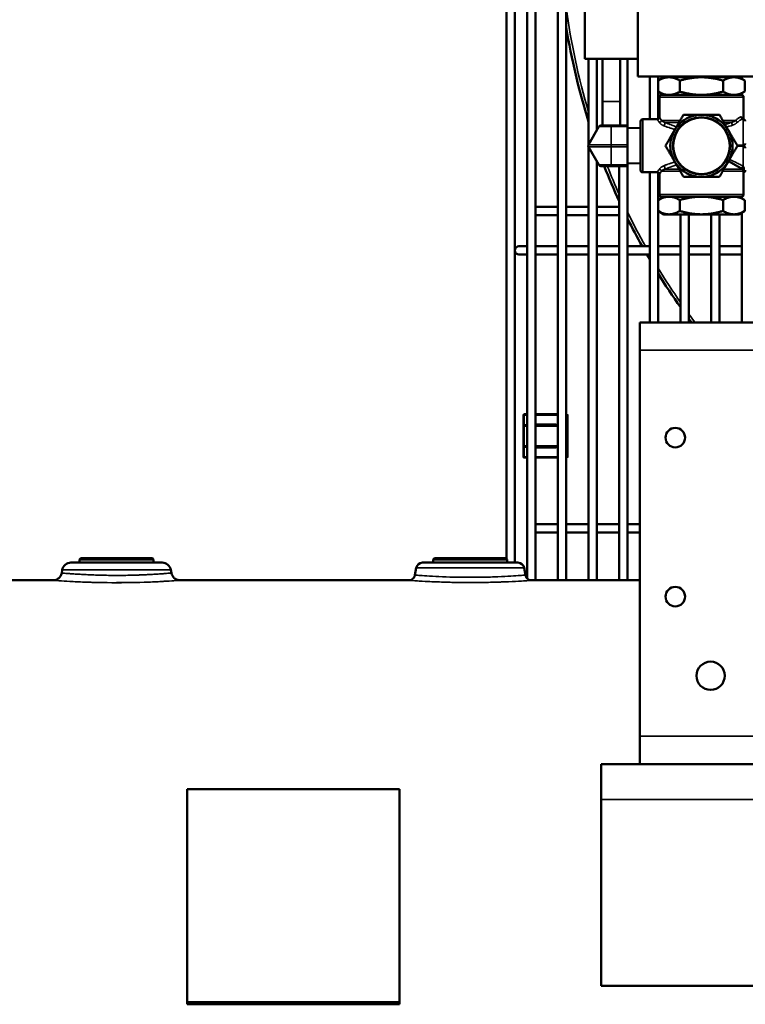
# Model space of a CAD drawing. Header units: inches. Extents: x 1 to 237, y 4 to 150.
# Tile 50 of 209: x 56 to 66, y 100 to 113. Entities that reach past the tile are written whole.
import ezdxf

# ---------------------------------------------------------------- set-up
doc = ezdxf.new("R2010")
doc.units = ezdxf.units.IN
doc.header["$LTSCALE"] = 7
doc.header["$MEASUREMENT"] = 0
doc.layers.add('Visible (ANSI)', color=7, linetype='Continuous', lineweight=50)
doc.layers.add('Visible Narrow (ANSI)', color=7, linetype='Continuous', lineweight=35)

msp = doc.modelspace()

# ---------------------------------------------------------------- linework, layer by layer
at = {"layer": 'Visible (ANSI)'}
for p, q in [((63.223, 125.036), (63.223, 105.529)), ((63.341, 125.036), (63.341, 105.505)), ((62.928, 124.977), (62.928, 105.81)), ((63.046, 124.977), (63.046, 105.755)), ((63.656, 124.923), (63.656, 105.505)), ((63.774, 124.859), (63.774, 105.505)), ((64.785, 112.634), (64.785, 114.134)), ((64.035, 113.884), (64.035, 112.884)), ((64.785, 112.884), (64.035, 112.884)), ((64.089, 112.884), (64.089, 111.672)), ((64.208, 112.884), (64.208, 111.876)), ((64.285, 112.884), (64.285, 112.279)), ((64.535, 112.884), (64.535, 112.279)), ((64.641, 112.884), (64.641, 111.907)), ((64.785, 112.634), (66.703, 112.634)), ((64.956, 112.634), (64.956, 112.029)), ((65.155, 112.624), (65.073, 112.577)), ((65.074, 112.634), (65.074, 112.577)), ((65.226, 112.624), (65.155, 112.624)), ((65.685, 112.624), (65.226, 112.624)), ((65.389, 112.634), (65.389, 112.624)), ((65.507, 112.634), (65.507, 112.624)), ((66.144, 112.624), (65.685, 112.624)), ((65.822, 112.634), (65.822, 112.624)), ((65.94, 112.634), (65.94, 112.624)), ((66.215, 112.624), (66.144, 112.624)), ((66.215, 112.624), (66.297, 112.577)), ((66.255, 112.634), (66.255, 112.602)), ((65.073, 112.422), (65.073, 112.577)), ((65.379, 112.422), (65.379, 112.577)), ((65.991, 112.422), (65.991, 112.577)), ((66.297, 112.422), (66.297, 112.577)), ((65.155, 112.374), (65.073, 112.422)), ((65.074, 112.422), (65.074, 112.033)), ((65.09, 112.344), (65.09, 112.059)), ((66.25, 112.374), (65.12, 112.374)), ((66.215, 112.374), (66.297, 112.422)), ((66.255, 112.397), (66.255, 112.374)), ((66.28, 112.344), (66.28, 112.032)), ((64.285, 112.279), (64.285, 111.941)), ((64.535, 111.941), (64.535, 112.279)), ((65.06, 112.029), (64.855, 112.029)), ((66.266, 112.033), (66.266, 112.033)), ((66.27, 112.032), (66.27, 112.032)), ((66.275, 112.032), (66.27, 112.032)), ((64.236, 111.926), (64.088, 111.669)), ((64.262, 111.941), (64.41, 111.941)), ((64.64, 111.941), (64.41, 111.941)), ((64.64, 111.941), (64.64, 111.926)), ((64.64, 111.669), (64.64, 111.926)), ((64.825, 111.903), (64.64, 111.907)), ((64.825, 111.999), (64.825, 111.309)), ((65.228, 111.91), (65.228, 111.91)), ((65.309, 111.883), (65.309, 111.883)), ((64.088, 111.639), (64.236, 111.383)), ((64.089, 111.637), (64.089, 105.505)), ((64.64, 111.669), (64.64, 111.639)), ((64.64, 111.383), (64.64, 111.639)), ((66.275, 111.657), (66.192, 111.657)), ((66.275, 111.652), (66.192, 111.652)), ((66.255, 111.657), (66.255, 111.652)), ((64.208, 111.432), (64.208, 105.505)), ((64.262, 111.368), (64.41, 111.368)), ((64.64, 111.368), (64.41, 111.368)), ((64.523, 111.368), (64.523, 105.505)), ((64.825, 111.406), (64.64, 111.402)), ((64.64, 111.383), (64.64, 111.368)), ((64.641, 111.402), (64.641, 105.505)), ((65.228, 111.399), (65.228, 111.399)), ((65.309, 111.426), (65.309, 111.426)), ((66.075, 111.433), (66.265, 111.323)), ((66.245, 111.382), (66.245, 111.382)), ((65.06, 111.279), (64.855, 111.279)), ((64.956, 111.279), (64.956, 109.154)), ((65.074, 111.276), (65.074, 110.887)), ((65.09, 111.249), (65.09, 110.964)), ((66.28, 111.297), (66.28, 110.964)), ((65.155, 110.934), (65.073, 110.887)), ((66.25, 110.934), (65.12, 110.934)), ((66.215, 110.934), (66.297, 110.887)), ((66.255, 110.935), (66.255, 110.912)), ((63.341, 110.789), (63.656, 110.789)), ((63.774, 110.789), (64.089, 110.789)), ((64.208, 110.789), (64.523, 110.789)), ((65.073, 110.887), (65.073, 110.732)), ((65.379, 110.887), (65.379, 110.732)), ((65.991, 110.887), (65.991, 110.732)), ((66.297, 110.887), (66.297, 110.732)), ((63.341, 110.671), (63.656, 110.671)), ((63.774, 110.671), (64.089, 110.671)), ((64.208, 110.671), (64.523, 110.671)), ((65.155, 110.684), (65.073, 110.732)), ((65.074, 110.732), (65.074, 109.154)), ((65.155, 110.684), (65.226, 110.684)), ((65.685, 110.684), (65.226, 110.684)), ((65.389, 110.684), (65.389, 109.154)), ((65.507, 110.684), (65.507, 109.154)), ((66.144, 110.684), (65.685, 110.684)), ((65.822, 110.684), (65.822, 109.154)), ((65.94, 110.684), (65.94, 109.154)), ((66.144, 110.684), (66.215, 110.684)), ((66.215, 110.684), (66.297, 110.732)), ((66.255, 110.707), (66.255, 109.154)), ((63.223, 110.232), (63.105, 110.232)), ((63.341, 110.232), (63.656, 110.232)), ((63.774, 110.232), (64.089, 110.232)), ((64.208, 110.232), (64.523, 110.232)), ((64.641, 110.232), (64.956, 110.232)), ((65.074, 110.232), (65.389, 110.232)), ((65.507, 110.232), (65.822, 110.232)), ((65.94, 110.232), (66.255, 110.232)), ((63.105, 110.114), (63.223, 110.114)), ((63.341, 110.114), (63.656, 110.114)), ((63.774, 110.114), (64.089, 110.114)), ((64.208, 110.114), (64.523, 110.114)), ((64.641, 110.114), (64.956, 110.114)), ((65.074, 110.114), (65.389, 110.114)), ((65.507, 110.114), (65.822, 110.114)), ((65.94, 110.114), (66.255, 110.114)), ((64.815, 109.154), (64.815, 108.761)), ((64.815, 109.154), (81.315, 109.154)), ((64.815, 103.298), (64.815, 108.761)), ((63.223, 107.854), (63.18, 107.854)), ((63.656, 107.854), (63.341, 107.854)), ((63.78, 107.854), (63.774, 107.854)), ((63.168, 107.841), (63.168, 107.688)), ((63.793, 107.688), (63.793, 107.841)), ((63.168, 107.688), (63.168, 107.407)), ((63.223, 107.701), (63.18, 107.701)), ((63.656, 107.701), (63.341, 107.701)), ((63.78, 107.701), (63.774, 107.701)), ((63.793, 107.407), (63.793, 107.688)), ((63.168, 107.407), (63.168, 107.254)), ((63.18, 107.395), (63.223, 107.395)), ((63.341, 107.395), (63.656, 107.395)), ((63.774, 107.395), (63.78, 107.395)), ((63.793, 107.254), (63.793, 107.407)), ((63.18, 107.242), (63.223, 107.242)), ((63.341, 107.242), (63.656, 107.242)), ((63.774, 107.242), (63.78, 107.242)), ((63.341, 106.301), (63.656, 106.301)), ((63.341, 106.183), (63.656, 106.183)), ((63.774, 106.301), (64.089, 106.301)), ((63.774, 106.183), (64.089, 106.183)), ((64.208, 106.301), (64.523, 106.301)), ((64.208, 106.183), (64.523, 106.183)), ((64.641, 106.301), (64.815, 106.301)), ((64.641, 106.183), (64.815, 106.183)), ((56.91, 105.818), (56.891, 105.798)), ((57.939, 105.798), (56.891, 105.798)), ((56.893, 105.755), (56.891, 105.798)), ((56.91, 105.818), (57.921, 105.818)), ((57.921, 105.818), (57.939, 105.798)), ((57.938, 105.755), (57.939, 105.798)), ((61.91, 105.818), (61.891, 105.798)), ((62.939, 105.798), (61.891, 105.798)), ((61.893, 105.755), (61.891, 105.798)), ((61.91, 105.818), (62.921, 105.818)), ((62.921, 105.818), (62.939, 105.798)), ((62.938, 105.755), (62.939, 105.798)), ((56.647, 105.652), (56.639, 105.608)), ((56.77, 105.755), (58.06, 105.755)), ((58.183, 105.652), (58.191, 105.608)), ((61.652, 105.681), (61.634, 105.579)), ((61.741, 105.755), (63.09, 105.755)), ((63.178, 105.681), (63.196, 105.579)), ((55.2, 105.505), (56.516, 105.505)), ((57.134, 105.579), (57.134, 105.579)), ((57.415, 105.575), (57.415, 105.575)), ((58.314, 105.505), (61.545, 105.505)), ((62.134, 105.552), (62.134, 105.552)), ((63.285, 105.505), (64.815, 105.505)), ((64.815, 103.298), (64.815, 102.904)), ((64.265, 102.904), (64.815, 102.904)), ((64.265, 102.904), (64.265, 102.404)), ((81.315, 102.904), (64.815, 102.904)), ((58.415, 102.55), (61.415, 102.55)), ((58.415, 102.55), (58.415, 99.535)), ((61.415, 99.535), (61.415, 102.55)), ((64.265, 99.768), (64.265, 102.404)), ((81.315, 99.768), (64.265, 99.768)), ((58.415, 99.535), (61.415, 99.535)), ((58.415, 99.505), (58.415, 99.535)), ((61.415, 99.505), (58.415, 99.505)), ((61.415, 99.535), (61.415, 99.505))]:
    msp.add_line(p, q, dxfattribs=at)
for centre, radius in [((65.685, 111.654), 0.44), ((65.685, 111.654), 0.4), ((65.315, 107.524), 0.138), ((65.315, 105.274), 0.138), ((65.815, 104.154), 0.2)]:
    msp.add_circle(centre, radius, dxfattribs=at)
for centre, radius, start, end in [((73.105, 114.823), 9.449, 189.0687, 197.4141), ((65.12, 112.344), 0.03, 89.9999, 180), ((66.25, 112.344), 0.03, 0, 90.0001), ((64.855, 111.999), 0.03, 90, 180.0001), ((66.275, 112.002), 0.03, 359.9998, 90), ((64.262, 111.911), 0.03, 90, 150), ((64.114, 111.654), 0.03, 150, 210), ((66.275, 111.687), 0.03, 270, 0.0002), ((66.275, 111.622), 0.03, 359.9998, 90), ((64.262, 111.398), 0.03, 210, 270), ((73.105, 114.823), 9.449, 201.4511, 204.724), ((66.09, 111.459), 0.03, 223.3983, 240), ((64.855, 111.309), 0.03, 179.9999, 270), ((66.25, 111.297), 0.03, 0, 60), ((66.275, 111.307), 0.03, 279.5941, 0.0002), ((65.12, 110.964), 0.03, 180, 270), ((66.25, 110.964), 0.03, 270, 0), ((73.105, 114.823), 9.449, 206.3843, 209.0719), ((63.105, 110.173), 0.0591, 90, 270), ((73.105, 114.823), 9.449, 209.8946, 210.4015), ((73.105, 114.823), 9.449, 211.7883, 215.2475), ((73.105, 114.823), 9.449, 216.4701, 216.8677), ((63.18, 107.841), 0.0125, 90, 180), ((63.78, 107.841), 0.0125, 0, 90), ((63.18, 107.688), 0.0125, 90, 180), ((63.78, 107.688), 0.0125, 0, 90), ((63.18, 107.407), 0.0125, 180, 270), ((63.78, 107.407), 0.0125, 270, 0), ((63.18, 107.254), 0.0125, 180, 270), ((63.78, 107.254), 0.0125, 270, 0), ((56.77, 105.63), 0.125, 90, 170), ((58.06, 105.63), 0.125, 10, 90), ((61.741, 105.665), 0.09, 90, 170), ((63.09, 105.665), 0.09, 10, 90)]:
    msp.add_arc(centre, radius, start, end, dxfattribs=at)
msp.add_ellipse((66.275, 112.062), major_axis=(-0.0054, -0.0295), ratio=0.942309, start_param=0.0001, end_param=0.000358, dxfattribs=at)
for points, weights in [([(65.073, 112.577), (65.155, 112.624), (65.226, 112.624)], [1.36709262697, 1.47283760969, 1.47283760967]), ([(65.226, 112.624), (65.297, 112.624), (65.379, 112.577)], [1.47283760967, 1.47283760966, 1.36709262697]), ([(65.379, 112.577), (65.543, 112.624), (65.685, 112.624)], [1.36709625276, 1.47284151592, 1.47284151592]), ([(65.685, 112.624), (65.827, 112.624), (65.991, 112.577)], [1.47284151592, 1.47284151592, 1.36709625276]), ([(65.991, 112.577), (66.073, 112.624), (66.144, 112.624)], [1.36708896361, 1.47283366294, 1.47283366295]), ([(66.144, 112.624), (66.215, 112.624), (66.297, 112.577)], [1.47283366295, 1.47283366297, 1.36708896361]), ([(65.073, 112.422), (65.155, 112.374), (65.226, 112.374)], [1.36708896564, 1.47282784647, 1.47283366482]), ([(65.226, 112.374), (65.297, 112.374), (65.379, 112.422)], [1.47283366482, 1.47283948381, 1.36708896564]), ([(65.379, 112.422), (65.543, 112.374), (65.685, 112.374)], [1.36708896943, 1.47282209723, 1.47283366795]), ([(65.685, 112.374), (65.827, 112.374), (65.991, 112.422)], [1.47283366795, 1.47284524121, 1.36708896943]), ([(65.991, 112.422), (66.073, 112.374), (66.144, 112.374)], [1.36708896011, 1.47283366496, 1.47283365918]), ([(66.144, 112.374), (66.215, 112.374), (66.297, 112.422)], [1.47283365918, 1.4728336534, 1.36708896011]), ([(65.431, 112.094), (65.363, 111.977), (65.304, 111.874)], [1.45686696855, 1.56955602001, 1.56955602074]), ([(65.685, 112.094), (65.567, 112.094), (65.431, 112.094)], [1.56955602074, 1.56955602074, 1.45686696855]), ([(65.939, 112.094), (65.803, 112.094), (65.685, 112.094)], [1.45686696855, 1.56955602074, 1.56955602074]), ([(66.066, 111.874), (66.007, 111.977), (65.939, 112.094)], [1.56955602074, 1.56955602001, 1.45686696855]), ([(65.304, 111.874), (65.245, 111.772), (65.177, 111.654)], [1.56954963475, 1.56954963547, 1.45686104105]), ([(66.193, 111.654), (66.125, 111.772), (66.066, 111.874)], [1.45686696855, 1.56955602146, 1.56955602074]), ([(65.177, 111.654), (65.245, 111.537), (65.304, 111.434)], [1.45686104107, 1.5695496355, 1.56954963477]), ([(66.066, 111.434), (66.125, 111.537), (66.193, 111.654)], [1.56955602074, 1.56955602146, 1.45686696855]), ([(65.304, 111.434), (65.363, 111.332), (65.431, 111.214)], [1.56955602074, 1.56955602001, 1.45686696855]), ([(65.939, 111.214), (66.007, 111.332), (66.066, 111.434)], [1.45686696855, 1.56955602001, 1.56955602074]), ([(65.431, 111.214), (65.567, 111.214), (65.685, 111.214)], [1.45686696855, 1.56955602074, 1.56955602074]), ([(65.685, 111.214), (65.803, 111.214), (65.939, 111.214)], [1.56955602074, 1.56955602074, 1.45686696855]), ([(65.073, 110.887), (65.155, 110.934), (65.226, 110.934)], [1.36708895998, 1.47282790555, 1.47283365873]), ([(65.226, 110.934), (65.297, 110.934), (65.379, 110.887)], [1.47283365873, 1.47283941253, 1.36708895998]), ([(65.379, 110.887), (65.543, 110.934), (65.685, 110.934)], [1.36708895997, 1.4728222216, 1.47283365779]), ([(65.685, 110.934), (65.827, 110.934), (65.991, 110.887)], [1.47283365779, 1.47284509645, 1.36708895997]), ([(65.991, 110.887), (66.073, 110.934), (66.144, 110.934)], [1.36708895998, 1.47283388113, 1.47283365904]), ([(66.144, 110.934), (66.215, 110.934), (66.297, 110.887)], [1.47283365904, 1.47283343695, 1.36708895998]), ([(65.073, 110.732), (65.155, 110.684), (65.226, 110.684)], [1.36709488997, 1.4728400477, 1.47284004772]), ([(65.226, 110.684), (65.297, 110.684), (65.379, 110.732)], [1.47284004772, 1.47284004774, 1.36709488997]), ([(65.379, 110.732), (65.543, 110.684), (65.685, 110.684)], [1.36709489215, 1.47284005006, 1.47284005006]), ([(65.685, 110.684), (65.827, 110.684), (65.991, 110.732)], [1.47284005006, 1.47284005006, 1.36709489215]), ([(65.991, 110.732), (66.073, 110.684), (66.144, 110.684)], [1.36709490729, 1.4728400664, 1.47284006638]), ([(66.144, 110.684), (66.215, 110.684), (66.297, 110.732)], [1.47283380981, 1.4728338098, 1.36708909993])]:
    msp.add_rational_spline(points, weights, degree=2, dxfattribs=at)
for points, knots in [([(65.06, 112.029), (65.063, 112.029), (65.067, 112.03), (65.073, 112.032), (65.076, 112.034), (65.081, 112.037), (65.083, 112.04), (65.087, 112.045), (65.088, 112.048), (65.09, 112.054), (65.09, 112.057), (65.09, 112.059)], [0, 0, 0, 0, 0.0246427, 0.0246427, 0.0489097, 0.0489097, 0.0731905, 0.0731905, 0.0974711, 0.0974711, 0.1192006, 0.1192006, 0.1192006, 0.1192006]), ([(66.265, 112.034), (66.265, 112.034), (66.266, 112.033), (66.268, 112.032), (66.269, 112.032), (66.27, 112.032)], [0.21227627, 0.21227627, 0.21227627, 0.21227627, 0.27931308, 0.27931308, 0.30651133, 0.30651133, 0.30651133, 0.30651133]), ([(65.09, 111.249), (65.09, 111.253), (65.09, 111.256), (65.088, 111.262), (65.086, 111.265), (65.082, 111.27), (65.08, 111.272), (65.075, 111.276), (65.072, 111.277), (65.066, 111.279), (65.063, 111.279), (65.06, 111.279)], [0, 0, 0, 0, 0.0246432, 0.0246432, 0.0489105, 0.0489105, 0.0731916, 0.0731916, 0.0974721, 0.0974721, 0.1192005, 0.1192005, 0.1192005, 0.1192005]), ([(66.274, 111.302), (66.274, 111.305), (66.274, 111.308), (66.273, 111.313), (66.272, 111.315), (66.27, 111.318), (66.27, 111.319), (66.267, 111.321), (66.266, 111.322), (66.264, 111.323)], [0, 0, 0, 0, 0.0657816, 0.0657816, 0.1103853, 0.1103853, 0.133531, 0.133531, 0.1575802, 0.1575802, 0.1575802, 0.1575802]), ([(56.516, 105.505), (56.526, 105.505), (56.535, 105.506), (56.557, 105.511), (56.569, 105.516), (56.592, 105.53), (56.602, 105.539), (56.62, 105.559), (56.627, 105.57), (56.635, 105.591), (56.638, 105.6), (56.639, 105.608)], [0, 0, 0, 0, 0.0735318, 0.0735318, 0.1696654, 0.1696654, 0.2736397, 0.2736397, 0.3734114, 0.3734114, 0.4416897, 0.4416897, 0.4416897, 0.4416897]), ([(58.191, 105.608), (58.193, 105.595), (58.198, 105.583), (58.21, 105.559), (58.218, 105.548), (58.238, 105.53), (58.249, 105.523), (58.273, 105.511), (58.286, 105.508), (58.304, 105.505), (58.309, 105.505), (58.314, 105.505)], [0, 0, 0, 0, 0.099936, 0.099936, 0.201279, 0.201279, 0.3012572, 0.3012572, 0.4030394, 0.4030394, 0.4406736, 0.4406736, 0.4406736, 0.4406736]), ([(61.545, 105.505), (61.547, 105.505), (61.549, 105.505), (61.554, 105.505), (61.557, 105.506), (61.568, 105.508), (61.576, 105.51), (61.593, 105.518), (61.601, 105.524), (61.615, 105.537), (61.621, 105.545), (61.629, 105.562), (61.633, 105.57), (61.634, 105.579)], [0, 0, 0, 0, 0.0131372, 0.0131372, 0.0375444, 0.0375444, 0.1010575, 0.1010575, 0.1753433, 0.1753433, 0.2485756, 0.2485756, 0.318087, 0.318087, 0.318087, 0.318087]), ([(63.196, 105.579), (63.198, 105.57), (63.201, 105.561), (63.21, 105.544), (63.216, 105.536), (63.23, 105.523), (63.238, 105.518), (63.255, 105.51), (63.264, 105.507), (63.277, 105.505), (63.281, 105.505), (63.284, 105.505)], [0.0000202, 0.0000202, 0.0000202, 0.0000202, 0.0719575, 0.0719575, 0.1449149, 0.1449149, 0.2168926, 0.2168926, 0.2901669, 0.2901669, 0.3172003, 0.3172003, 0.3172003, 0.3172003])]:
    msp.add_open_spline(points, degree=3, knots=knots, dxfattribs=at)
for points in [[(66.27, 112.032), (66.27, 112.032), (66.27, 112.032), (66.27, 112.032)], [(56.516, 105.505), (56.516, 105.505), (56.516, 105.505), (56.516, 105.505)], [(56.639, 105.608), (56.639, 105.608), (56.639, 105.608), (56.639, 105.608)], [(58.314, 105.505), (58.314, 105.505), (58.314, 105.505), (58.314, 105.505)], [(61.634, 105.579), (61.634, 105.579), (61.634, 105.579), (61.634, 105.579)], [(63.196, 105.579), (63.196, 105.579), (63.196, 105.579), (63.196, 105.579)], [(63.285, 105.505), (63.285, 105.505), (63.285, 105.505), (63.285, 105.505)]]:
    msp.add_open_spline(points, degree=3, dxfattribs=at)
at = {"layer": 'Visible Narrow (ANSI)'}
for p, q in [((66.28, 112.344), (65.09, 112.344)), ((64.285, 112.279), (64.535, 112.279)), ((64.855, 112.029), (64.855, 111.279)), ((66.275, 111.657), (66.275, 112.032)), ((64.236, 111.926), (64.41, 111.926)), ((64.41, 111.926), (64.41, 111.941)), ((64.64, 111.926), (64.41, 111.926)), ((64.41, 111.669), (64.41, 111.926)), ((65.383, 112.012), (65.119, 112.012)), ((65.368, 111.986), (65.166, 111.986)), ((66.172, 112.012), (65.987, 112.012)), ((66.111, 111.986), (66.002, 111.986)), ((66.223, 112.012), (66.223, 112.012)), ((64.088, 111.669), (64.41, 111.669)), ((64.088, 111.639), (64.41, 111.639)), ((64.64, 111.669), (64.41, 111.669)), ((64.41, 111.639), (64.41, 111.669)), ((64.64, 111.639), (64.41, 111.639)), ((64.41, 111.383), (64.41, 111.639)), ((66.275, 111.367), (66.275, 111.652)), ((64.236, 111.383), (64.41, 111.383)), ((64.64, 111.383), (64.41, 111.383)), ((64.41, 111.368), (64.41, 111.383)), ((66.075, 111.433), (66.065, 111.433)), ((66.084, 111.464), (66.09, 111.464)), ((66.09, 111.46), (66.09, 111.464)), ((65.119, 111.297), (65.383, 111.297)), ((65.166, 111.323), (65.368, 111.323)), ((66.28, 111.297), (65.987, 111.297)), ((66.265, 111.323), (66.002, 111.323)), ((66.28, 110.964), (65.09, 110.964)), ((81.315, 108.761), (64.815, 108.761)), ((63.18, 107.854), (63.18, 107.841)), ((63.78, 107.841), (63.78, 107.854)), ((63.18, 107.841), (63.168, 107.841)), ((63.18, 107.701), (63.18, 107.841)), ((63.18, 107.841), (63.223, 107.841)), ((63.341, 107.841), (63.656, 107.841)), ((63.62, 107.713), (63.341, 107.713)), ((63.62, 107.701), (63.62, 107.713)), ((63.774, 107.841), (63.78, 107.841)), ((63.78, 107.841), (63.78, 107.701)), ((63.793, 107.841), (63.78, 107.841)), ((63.18, 107.688), (63.168, 107.688)), ((63.18, 107.701), (63.18, 107.688)), ((63.18, 107.407), (63.18, 107.688)), ((63.18, 107.688), (63.223, 107.688)), ((63.341, 107.688), (63.656, 107.688)), ((63.774, 107.688), (63.78, 107.688)), ((63.78, 107.688), (63.78, 107.701)), ((63.793, 107.688), (63.78, 107.688)), ((63.78, 107.688), (63.78, 107.407)), ((63.168, 107.407), (63.18, 107.407)), ((63.18, 107.407), (63.18, 107.395)), ((63.223, 107.407), (63.18, 107.407)), ((63.18, 107.254), (63.18, 107.395)), ((63.656, 107.407), (63.341, 107.407)), ((63.341, 107.382), (63.62, 107.382)), ((63.62, 107.382), (63.62, 107.395)), ((63.78, 107.407), (63.774, 107.407)), ((63.78, 107.395), (63.78, 107.407)), ((63.78, 107.407), (63.793, 107.407)), ((63.78, 107.395), (63.78, 107.254)), ((63.168, 107.254), (63.18, 107.254)), ((63.223, 107.254), (63.18, 107.254)), ((63.18, 107.254), (63.18, 107.242)), ((63.656, 107.254), (63.341, 107.254)), ((63.78, 107.254), (63.774, 107.254)), ((63.78, 107.254), (63.793, 107.254)), ((63.78, 107.242), (63.78, 107.254)), ((58.183, 105.652), (56.647, 105.652)), ((63.178, 105.681), (61.652, 105.681)), ((57.415, 105.472), (57.415, 105.472)), ((62.415, 105.474), (62.415, 105.474)), ((64.815, 103.298), (81.315, 103.298)), ((64.265, 102.404), (81.315, 102.404))]:
    msp.add_line(p, q, dxfattribs=at)
msp.add_circle((65.685, 111.654), 0.41, dxfattribs=at)
for centre, radius, start, end in [((73.105, 114.823), 9.409, 187.4175, 196.6328), ((73.105, 114.823), 9.409, 201.5453, 204.1981), ((73.105, 114.823), 9.409, 205.8969, 209.2053), ((73.105, 114.823), 9.409, 211.3994, 214.9068), ((73.105, 114.823), 9.409, 216.1446, 217.0477), ((63.62, 107.688), 0.025, 30, 90), ((63.62, 107.407), 0.025, 270, 330)]:
    msp.add_arc(centre, radius, start, end, dxfattribs=at)
for centre, major_axis, ratio, start_param, end_param in [((66.275, 112.062), (-0.0054, -0.0295), 0.942309, 4.881935, 6.283285), ((65.09, 112.012), (-0.0257, -0.0154), 0.849024, 1.099417, 2.526148), ((65.153, 111.96), (0.0111, 0.0279), 0.391042, 3.936449, 6.037837), ((66.122, 111.96), (-0.0097, 0.0284), 0.197447, 0.353993, 2.096878), ((66.197, 112.012), (0.0229, -0.0194), 0.676978, 4.03681, 5.231899), ((65.153, 111.349), (0.0111, -0.0279), 0.390966, 0.245367, 2.346798), ((66.09, 111.459), (-0.015, -0.026), 0.013022, 4.689841, 6.267127), ((66.09, 111.459), (0.03, 0), 0.026034, 1.570824, 1.891685), ((66.275, 111.351), (-0.0152, -0.0259), 0.294784, 4.247905, 6.103905), ((66.279, 111.349), (-0.0153, -0.0258), 0.359442, 4.276139, 6.09741), ((65.09, 111.297), (-0.0257, 0.0154), 0.849019, 3.757026, 5.183754), ((66.303, 111.297), (-0.0296, 0.0051), 0.752263, 5.333501, 5.906791)]:
    msp.add_ellipse(centre, major_axis=major_axis, ratio=ratio, start_param=start_param, end_param=end_param, dxfattribs=at)
for points, knots in [([(65.09, 111.985), (65.084, 111.994), (65.079, 112.001), (65.075, 112.007), (65.071, 112.013), (65.068, 112.018), (65.066, 112.022), (65.063, 112.025), (65.062, 112.027), (65.061, 112.028), (65.061, 112.028), (65.061, 112.028), (65.061, 112.029), (65.06, 112.029), (65.06, 112.029), (65.06, 112.029)], [0, 0, 0, 0, 0.1428571, 0.1428571, 0.1428571, 0.2857143, 0.2857143, 0.2857143, 0.4162081, 0.4162081, 0.4162081, 0.4285714, 0.4285714, 0.4285714, 0.5000798, 0.5000798, 0.5000798, 0.5000798]), ([(65.119, 112.012), (65.113, 112.021), (65.109, 112.029), (65.105, 112.036), (65.101, 112.042), (65.098, 112.047), (65.095, 112.051), (65.093, 112.055), (65.092, 112.057), (65.091, 112.059), (65.09, 112.059), (65.09, 112.059), (65.09, 112.059)], [0, 0, 0, 0, 0.1428571, 0.1428571, 0.1428571, 0.2857143, 0.2857143, 0.2857143, 0.4285714, 0.4285714, 0.4285714, 0.5000798, 0.5000798, 0.5000798, 0.5000798]), ([(66.247, 112.062), (66.243, 112.062), (66.239, 112.062), (66.235, 112.061), (66.23, 112.06), (66.226, 112.058), (66.221, 112.056), (66.217, 112.053), (66.212, 112.051), (66.208, 112.047), (66.203, 112.044), (66.199, 112.04), (66.195, 112.036), (66.191, 112.032), (66.187, 112.028), (66.183, 112.024), (66.179, 112.02), (66.176, 112.016), (66.172, 112.012)], [0, 0, 0, 0, 0.1666667, 0.1666667, 0.1666667, 0.3333333, 0.3333333, 0.3333333, 0.5, 0.5, 0.5, 0.6666667, 0.6666667, 0.6666667, 0.8333333, 0.8333333, 0.8333333, 0.9999998, 0.9999998, 0.9999998, 0.9999998]), ([(66.27, 112.032), (66.268, 112.032), (66.265, 112.032), (66.262, 112.031), (66.258, 112.03), (66.253, 112.029), (66.248, 112.027), (66.244, 112.025), (66.239, 112.022), (66.234, 112.019), (66.23, 112.016), (66.225, 112.013), (66.221, 112.01), (66.216, 112.006), (66.212, 112.003), (66.208, 111.999), (66.204, 111.996), (66.2, 111.992), (66.197, 111.989)], [0.0663361, 0.0663361, 0.0663361, 0.0663361, 0.1666667, 0.1666667, 0.1666667, 0.3333333, 0.3333333, 0.3333333, 0.5, 0.5, 0.5, 0.6666667, 0.6666667, 0.6666667, 0.8333333, 0.8333333, 0.8333333, 1, 1, 1, 1]), ([(66.269, 112.032), (66.269, 112.034), (66.268, 112.035), (66.268, 112.037), (66.266, 112.041), (66.265, 112.045), (66.263, 112.048), (66.261, 112.051), (66.259, 112.054), (66.256, 112.056), (66.256, 112.057), (66.256, 112.057), (66.256, 112.057), (66.253, 112.059), (66.25, 112.061), (66.247, 112.062)], [0.3226875, 0.3226875, 0.3226875, 0.3226875, 0.4, 0.4, 0.4, 0.6, 0.6, 0.6, 0.7857188, 0.7857188, 0.7857188, 0.8, 0.8, 0.8, 1, 1, 1, 1]), ([(65.153, 111.937), (65.15, 111.938), (65.147, 111.939), (65.141, 111.942), (65.137, 111.944), (65.131, 111.948), (65.128, 111.949), (65.122, 111.953), (65.119, 111.955), (65.113, 111.96), (65.111, 111.962), (65.106, 111.967), (65.103, 111.969), (65.099, 111.974), (65.096, 111.977), (65.093, 111.981), (65.091, 111.983), (65.09, 111.985)], [0.0000117, 0.0000117, 0.0000117, 0.0000117, 0.1112283, 0.1112283, 0.25, 0.25, 0.3737559, 0.3737559, 0.5, 0.5, 0.6328428, 0.6328428, 0.75, 0.75, 0.8989298, 0.8989298, 1, 1, 1, 1]), ([(65.166, 111.986), (65.162, 111.987), (65.158, 111.989), (65.149, 111.992), (65.146, 111.994), (65.141, 111.996), (65.141, 111.996), (65.137, 111.998), (65.135, 112), (65.131, 112.003), (65.13, 112.003), (65.125, 112.007), (65.121, 112.009), (65.119, 112.012)], [0, 0, 0, 0, 0.25, 0.25, 0.469742, 0.469742, 0.5, 0.5, 0.673194, 0.673194, 0.75, 0.75, 1, 1, 1, 1]), ([(65.309, 111.883), (65.304, 111.885), (65.298, 111.887), (65.293, 111.889), (65.289, 111.89), (65.286, 111.891), (65.283, 111.892), (65.273, 111.895), (65.263, 111.898), (65.253, 111.902), (65.25, 111.903), (65.247, 111.904), (65.243, 111.905), (65.233, 111.909), (65.221, 111.913), (65.21, 111.917), (65.207, 111.918), (65.203, 111.919), (65.2, 111.92), (65.188, 111.924), (65.175, 111.929), (65.162, 111.934), (65.159, 111.935), (65.156, 111.936), (65.153, 111.937)], [0.2549092, 0.2549092, 0.2549092, 0.2549092, 0.3452022, 0.3452022, 0.3452022, 0.4, 0.4, 0.4, 0.5515231, 0.5515231, 0.5515231, 0.6, 0.6, 0.6, 0.7574154, 0.7574154, 0.7574154, 0.8, 0.8, 0.8, 0.9645473, 0.9645473, 0.9645473, 1, 1, 1, 1]), ([(65.332, 111.924), (65.332, 111.924), (65.331, 111.924), (65.33, 111.924), (65.322, 111.927), (65.313, 111.93), (65.305, 111.933), (65.301, 111.934), (65.298, 111.936), (65.294, 111.937), (65.285, 111.94), (65.275, 111.944), (65.265, 111.947), (65.262, 111.949), (65.259, 111.95), (65.256, 111.951), (65.245, 111.955), (65.234, 111.959), (65.223, 111.964), (65.219, 111.965), (65.216, 111.966), (65.213, 111.967), (65.201, 111.972), (65.188, 111.977), (65.175, 111.982), (65.172, 111.983), (65.169, 111.985), (65.166, 111.986)], [0.18733, 0.18733, 0.18733, 0.18733, 0.2, 0.2, 0.2, 0.3452283, 0.3452283, 0.3452283, 0.4, 0.4, 0.4, 0.5515365, 0.5515365, 0.5515365, 0.6, 0.6, 0.6, 0.7575032, 0.7575032, 0.7575032, 0.8, 0.8, 0.8, 0.9646098, 0.9646098, 0.9646098, 0.9999979, 0.9999979, 0.9999979, 0.9999979]), ([(66.111, 111.986), (66.102, 111.983), (66.092, 111.98), (66.083, 111.976), (66.073, 111.973), (66.063, 111.97), (66.052, 111.966), (66.041, 111.963), (66.031, 111.959), (66.019, 111.956)], [0, 0, 0, 0, 0.25, 0.25, 0.25, 0.5, 0.5, 0.5, 0.7449475, 0.7449475, 0.7449475, 0.7449475]), ([(66.122, 111.944), (66.11, 111.94), (66.097, 111.937), (66.083, 111.933), (66.07, 111.929), (66.055, 111.925), (66.04, 111.921), (66.04, 111.921), (66.04, 111.921), (66.04, 111.921)], [0, 0, 0, 0, 0.3333333, 0.3333333, 0.3333333, 0.6666667, 0.6666667, 0.6666667, 0.6685163, 0.6685163, 0.6685163, 0.6685163]), ([(66.172, 112.012), (66.169, 112.01), (66.166, 112.008), (66.164, 112.007), (66.161, 112.005), (66.158, 112.003), (66.155, 112.002), (66.152, 112), (66.149, 111.999), (66.147, 111.998), (66.144, 111.997), (66.141, 111.995), (66.139, 111.994), (66.136, 111.993), (66.133, 111.992), (66.131, 111.992), (66.128, 111.991), (66.126, 111.99), (66.124, 111.989), (66.121, 111.989), (66.119, 111.988), (66.117, 111.987), (66.115, 111.987), (66.113, 111.986), (66.111, 111.986)], [0, 0, 0, 0, 0.125, 0.125, 0.125, 0.25, 0.25, 0.25, 0.375, 0.375, 0.375, 0.5, 0.5, 0.5, 0.625, 0.625, 0.625, 0.75, 0.75, 0.75, 0.875, 0.875, 0.875, 1, 1, 1, 1]), ([(66.197, 111.989), (66.194, 111.986), (66.191, 111.983), (66.187, 111.98), (66.184, 111.977), (66.181, 111.974), (66.177, 111.972), (66.174, 111.969), (66.171, 111.967), (66.167, 111.965), (66.164, 111.963), (66.161, 111.961), (66.157, 111.959), (66.154, 111.957), (66.151, 111.955), (66.148, 111.954), (66.145, 111.952), (66.142, 111.951), (66.139, 111.95), (66.136, 111.949), (66.133, 111.948), (66.13, 111.947), (66.127, 111.946), (66.124, 111.945), (66.122, 111.944)], [0.0000001, 0.0000001, 0.0000001, 0.0000001, 0.125, 0.125, 0.125, 0.25, 0.25, 0.25, 0.375, 0.375, 0.375, 0.5, 0.5, 0.5, 0.625, 0.625, 0.625, 0.75, 0.75, 0.75, 0.875, 0.875, 0.875, 0.9999999, 0.9999999, 0.9999999, 0.9999999]), ([(65.09, 111.324), (65.093, 111.328), (65.097, 111.333), (65.101, 111.338), (65.105, 111.342), (65.109, 111.345), (65.113, 111.349), (65.114, 111.35), (65.115, 111.351), (65.116, 111.351), (65.121, 111.355), (65.127, 111.359), (65.132, 111.362), (65.133, 111.362), (65.133, 111.363), (65.134, 111.363), (65.14, 111.366), (65.146, 111.369), (65.153, 111.372)], [0, 0, 0, 0, 0.25, 0.25, 0.25, 0.4548875, 0.4548875, 0.4548875, 0.5, 0.5, 0.5, 0.7253039, 0.7253039, 0.7253039, 0.75, 0.75, 0.75, 0.9999999, 0.9999999, 0.9999999, 0.9999999]), ([(65.153, 111.372), (65.156, 111.373), (65.158, 111.374), (65.161, 111.375), (65.175, 111.38), (65.188, 111.385), (65.201, 111.389), (65.204, 111.39), (65.208, 111.392), (65.211, 111.393), (65.223, 111.397), (65.234, 111.401), (65.245, 111.404), (65.249, 111.406), (65.252, 111.407), (65.256, 111.408), (65.266, 111.411), (65.275, 111.415), (65.284, 111.417), (65.288, 111.419), (65.292, 111.42), (65.296, 111.421), (65.301, 111.423), (65.305, 111.424), (65.309, 111.426)], [0, 0, 0, 0, 0.0324092, 0.0324092, 0.0324092, 0.2, 0.2, 0.2, 0.244624, 0.244624, 0.244624, 0.4, 0.4, 0.4, 0.4553713, 0.4553713, 0.4553713, 0.6, 0.6, 0.6, 0.6666477, 0.6666477, 0.6666477, 0.7396068, 0.7396068, 0.7396068, 0.7396068]), ([(65.166, 111.323), (65.169, 111.324), (65.172, 111.325), (65.188, 111.332), (65.201, 111.337), (65.217, 111.343), (65.221, 111.345), (65.235, 111.35), (65.247, 111.354), (65.261, 111.36), (65.265, 111.361), (65.278, 111.366), (65.287, 111.369), (65.3, 111.374), (65.304, 111.375), (65.316, 111.38), (65.323, 111.382), (65.332, 111.385), (65.332, 111.385), (65.332, 111.385)], [0.0000001, 0.0000001, 0.0000001, 0.0000001, 0.0323325, 0.0323325, 0.2, 0.2, 0.2444876, 0.2444876, 0.4, 0.4, 0.4553417, 0.4553417, 0.6, 0.6, 0.6665996, 0.6665996, 0.8, 0.8, 0.8082407, 0.8082407, 0.8082407, 0.8082407]), ([(66.09, 111.46), (66.114, 111.448), (66.16, 111.425), (66.221, 111.394), (66.258, 111.376), (66.275, 111.367)], [0.0000164, 0.0000164, 0.0000164, 0.0000164, 0.3333333, 0.6666667, 1, 1, 1, 1]), ([(66.275, 111.367), (66.276, 111.367), (66.276, 111.366), (66.277, 111.366), (66.277, 111.365), (66.277, 111.365)], [0.0000003, 0.0000003, 0.0000003, 0.0000003, 0.5, 0.5, 1, 1, 1, 1]), ([(66.277, 111.365), (66.279, 111.364), (66.281, 111.36), (66.284, 111.355), (66.286, 111.349), (66.288, 111.342), (66.289, 111.334), (66.29, 111.326), (66.29, 111.321), (66.289, 111.318)], [0.0000019, 0.0000019, 0.0000019, 0.0000019, 0.1428571, 0.2857143, 0.4285714, 0.5714286, 0.7142857, 0.8571429, 1, 1, 1, 1]), ([(65.06, 111.279), (65.06, 111.279), (65.06, 111.28), (65.061, 111.28), (65.061, 111.28), (65.061, 111.28), (65.061, 111.28), (65.062, 111.281), (65.063, 111.283), (65.065, 111.287), (65.065, 111.287), (65.065, 111.287), (65.066, 111.287), (65.068, 111.291), (65.071, 111.296), (65.075, 111.302), (65.079, 111.308), (65.084, 111.315), (65.09, 111.324)], [0.5000501, 0.5000501, 0.5000501, 0.5000501, 0.5574933, 0.5574933, 0.5574933, 0.5714286, 0.5714286, 0.5714286, 0.7054329, 0.7054329, 0.7054329, 0.7142857, 0.7142857, 0.7142857, 0.8571429, 0.8571429, 0.8571429, 1, 1, 1, 1]), ([(65.09, 111.249), (65.09, 111.249), (65.09, 111.25), (65.091, 111.25), (65.092, 111.252), (65.093, 111.254), (65.095, 111.258), (65.098, 111.262), (65.101, 111.267), (65.105, 111.273), (65.109, 111.28), (65.113, 111.288), (65.119, 111.297)], [0.5000504, 0.5000504, 0.5000504, 0.5000504, 0.5714286, 0.5714286, 0.5714286, 0.7142857, 0.7142857, 0.7142857, 0.8571429, 0.8571429, 0.8571429, 1, 1, 1, 1]), ([(65.119, 111.297), (65.121, 111.3), (65.125, 111.302), (65.131, 111.306), (65.133, 111.308), (65.137, 111.311), (65.139, 111.311), (65.144, 111.314), (65.148, 111.316), (65.152, 111.318), (65.153, 111.318), (65.158, 111.32), (65.162, 111.322), (65.166, 111.323)], [0, 0, 0, 0, 0.25, 0.25, 0.417674, 0.417674, 0.5, 0.5, 0.718125, 0.718125, 0.75, 0.75, 1, 1, 1, 1]), ([(66.289, 111.318), (66.289, 111.315), (66.289, 111.313), (66.288, 111.31), (66.288, 111.309), (66.288, 111.308), (66.288, 111.307), (66.288, 111.304), (66.287, 111.301), (66.286, 111.299), (66.286, 111.298), (66.286, 111.298), (66.286, 111.297), (66.286, 111.295), (66.285, 111.292), (66.284, 111.29), (66.284, 111.289), (66.284, 111.289), (66.284, 111.288), (66.284, 111.288), (66.284, 111.288), (66.284, 111.288), (66.283, 111.286), (66.281, 111.283), (66.28, 111.281)], [0.0000001, 0.0000001, 0.0000001, 0.0000001, 0.1511898, 0.1511898, 0.1511898, 0.2, 0.2, 0.2, 0.3725203, 0.3725203, 0.3725203, 0.4, 0.4, 0.4, 0.5641042, 0.5641042, 0.5641042, 0.5941802, 0.5941802, 0.5941802, 0.6, 0.6, 0.6, 0.7843073, 0.7843073, 0.7843073, 0.7843073]), ([(56.59, 105.5), (56.55, 105.502), (56.521, 105.505), (56.516, 105.505), (56.516, 105.505)], [-9.9385614, -9.9385614, -9.9385614, -9.9385614, -9.2922367, -9.1469923, -9.1469923, -9.1469923, -9.1469923]), ([(56.516, 105.505), (56.516, 105.505), (56.544, 105.503), (56.718, 105.49), (57.018, 105.477), (57.366, 105.469), (57.738, 105.474), (58.037, 105.487), (58.206, 105.497), (58.297, 105.504), (58.314, 105.505), (58.314, 105.505)], [-9.145219, -9.145219, -9.145219, -9.145219, -8.711472, -7.549942, -6.969178, -6.388413, -5.226883, -4.646118, -4.065354, -3.484589, -3.04983, -3.04983, -3.04983, -3.04983]), ([(58.191, 105.608), (58.191, 105.608), (58.191, 105.608), (58.188, 105.608), (58.183, 105.608), (58.175, 105.607), (58.173, 105.607), (58.164, 105.606), (58.153, 105.605), (58.128, 105.603), (58.113, 105.602), (58.093, 105.6), (58.091, 105.6), (58.069, 105.598), (58.047, 105.597), (57.999, 105.594), (57.972, 105.592), (57.918, 105.589), (57.891, 105.587), (57.833, 105.584), (57.802, 105.583), (57.765, 105.581), (57.759, 105.581), (57.721, 105.58), (57.687, 105.579), (57.619, 105.577), (57.584, 105.576), (57.513, 105.575), (57.478, 105.575), (57.406, 105.574), (57.37, 105.575), (57.323, 105.575), (57.311, 105.575), (57.264, 105.576), (57.228, 105.576), (57.16, 105.578), (57.126, 105.579), (57.088, 105.581), (57.083, 105.581), (57.045, 105.582), (57.014, 105.584), (56.954, 105.586), (56.926, 105.588), (56.895, 105.59), (56.891, 105.59), (56.86, 105.592), (56.835, 105.593), (56.789, 105.596), (56.768, 105.598), (56.731, 105.601), (56.714, 105.602), (56.686, 105.604), (56.674, 105.605), (56.663, 105.606), (56.661, 105.606), (56.651, 105.607), (56.645, 105.608), (56.64, 105.608), (56.639, 105.608), (56.639, 105.608)], [3.049112, 3.049112, 3.049112, 3.049112, 3.160271, 3.160271, 3.433694, 3.433694, 3.484589, 3.484589, 3.754718, 3.754718, 4.023848, 4.023848, 4.065354, 4.065354, 4.355736, 4.355736, 4.646118, 4.646118, 4.912334, 4.912334, 5.17698, 5.17698, 5.226883, 5.226883, 5.495452, 5.495452, 5.76359, 5.76359, 6.031424, 6.031424, 6.298967, 6.298967, 6.388413, 6.388413, 6.656646, 6.656646, 6.925892, 6.925892, 6.969178, 6.969178, 7.236672, 7.236672, 7.505545, 7.505545, 7.549942, 7.549942, 7.822117, 7.822117, 8.095775, 8.095775, 8.370286, 8.370286, 8.646188, 8.646188, 8.711472, 8.711472, 8.979048, 8.979048, 9.145853, 9.145853, 9.145853, 9.145853]), ([(57.106, 105.475), (57.078, 105.476), (56.99, 105.479), (56.909, 105.482), (56.858, 105.484)], [-11.5173424, -11.5173424, -11.5173424, -11.5173424, -11.3249135, -10.9010784, -10.9010784, -10.9010784, -10.9010784]), ([(57.696, 105.579), (57.707, 105.579), (57.718, 105.58), (57.737, 105.58), (57.745, 105.581), (57.786, 105.582), (57.817, 105.584), (57.874, 105.586), (57.899, 105.588), (57.923, 105.589)], [0.7169478, 0.7169478, 0.7169478, 0.7169478, 0.8056107, 0.8056107, 0.8711472, 0.8711472, 1.1422295, 1.1422295, 1.3801472, 1.3801472, 1.3801472, 1.3801472]), ([(58.145, 105.494), (58.137, 105.493), (58.109, 105.492), (58.08, 105.49), (58.058, 105.489)], [-1.8354248, -1.8354248, -1.8354248, -1.8354248, -1.7422944, -1.5439332, -1.5439332, -1.5439332, -1.5439332]), ([(61.545, 105.505), (61.546, 105.505), (61.563, 105.504), (61.65, 105.498), (61.814, 105.488), (62.103, 105.476), (62.463, 105.471), (62.884, 105.481), (63.149, 105.495), (63.268, 105.504), (63.285, 105.505), (63.285, 105.505)], [-9.146883, -9.146883, -9.146883, -9.146883, -8.711472, -8.130707, -7.549942, -6.969178, -5.807648, -5.226883, -4.065354, -3.484589, -3.049964, -3.049964, -3.049964, -3.049964]), ([(63.196, 105.579), (63.196, 105.579), (63.181, 105.578), (63.074, 105.57), (62.836, 105.555), (62.458, 105.545), (62.135, 105.55), (61.875, 105.562), (61.728, 105.572), (61.65, 105.578), (61.634, 105.579), (61.634, 105.579)], [3.049143, 3.049143, 3.049143, 3.049143, 3.484589, 4.065354, 5.226883, 5.807648, 6.969178, 7.549942, 8.130707, 8.711472, 9.146887, 9.146887, 9.146887, 9.146887]), ([(61.634, 105.579), (61.634, 105.579), (61.635, 105.579), (61.638, 105.579), (61.64, 105.579), (61.642, 105.579)], [9.1484777, 9.1484777, 9.1484777, 9.1484777, 9.2922367, 9.2922367, 9.4279883, 9.4279883, 9.4279883, 9.4279883]), ([(61.771, 105.569), (61.776, 105.569), (61.781, 105.569), (61.789, 105.568), (61.793, 105.568), (61.796, 105.568)], [10.3164009, 10.3164009, 10.3164009, 10.3164009, 10.3816652, 10.3816652, 10.4236224, 10.4236224, 10.4236224, 10.4236224]), ([(62.85, 105.481), (62.832, 105.481), (62.808, 105.48), (62.783, 105.479), (62.778, 105.479)], [-1.0142324, -1.0142324, -1.0142324, -1.0142324, -0.8711472, -0.8327297, -0.8327297, -0.8327297, -0.8327297]), ([(63.274, 105.504), (63.271, 105.504), (63.247, 105.502), (63.198, 105.499), (63.139, 105.495)], [-2.7383601, -2.7383601, -2.7383601, -2.7383601, -2.6134416, -1.9077959, -1.9077959, -1.9077959, -1.9077959])]:
    msp.add_open_spline(points, degree=3, knots=knots, dxfattribs=at)
for points in [[(66.09, 111.476), (66.09, 111.472), (66.09, 111.468), (66.09, 111.464)], [(65.114, 111.35), (65.113, 111.349), (65.112, 111.348), (65.11, 111.347)], [(56.715, 105.602), (56.717, 105.602), (56.719, 105.602), (56.722, 105.601)], [(61.669, 105.497), (61.619, 105.5), (61.583, 105.502), (61.563, 105.504)], [(62.155, 105.476), (62.127, 105.477), (62.099, 105.478), (62.073, 105.478)], [(57.667, 105.474), (57.586, 105.473), (57.5, 105.472), (57.415, 105.472)]]:
    msp.add_open_spline(points, degree=3, dxfattribs=at)

doc.saveas('drawing.dxf')
